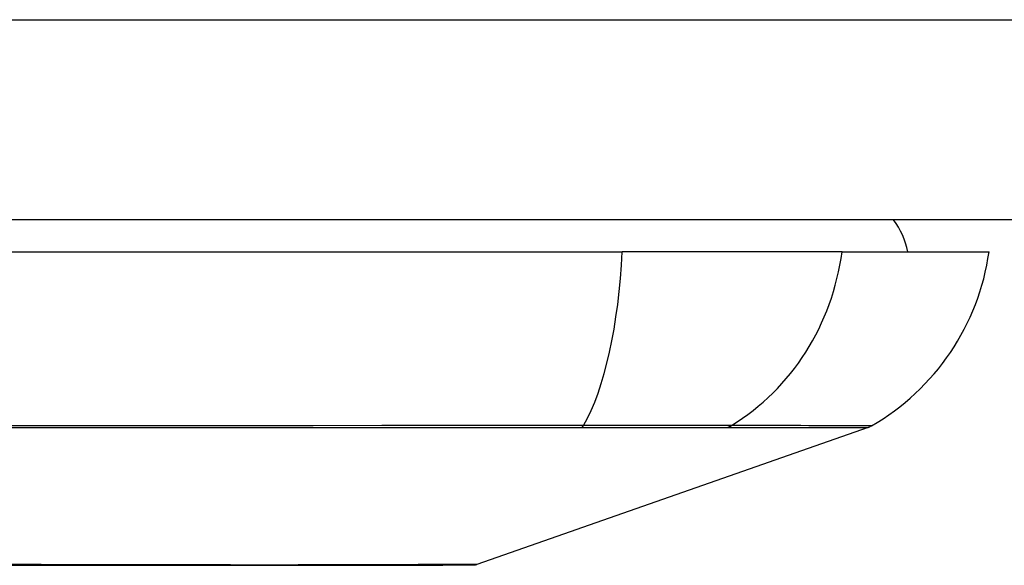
# Model space of a CAD drawing. Header units: inches. Extents: x 20 to 448, y 48 to 213.
# Tile 49 of 235: x 102.42 to 102.907, y 47.743 to 48.013. Entities that reach past the tile are written whole.
import ezdxf

# ---------------------------------------------------------------- set-up
doc = ezdxf.new("R2010")
doc.units = ezdxf.units.IN
doc.header["$MEASUREMENT"] = 0
doc.layers.add('Visible Edges(ANSI)', color=7, linetype='Continuous', lineweight=25)
doc.layers.add('Visible Tangent Edges(ANSI)', color=7, linetype='Continuous', lineweight=25)

msp = doc.modelspace()

# ---------------------------------------------------------------- linework, layer by layer
at = {"layer": 'Visible Edges(ANSI)'}
for p, q in [((103.6142250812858, 47.91435087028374), (62.00922508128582, 47.91435087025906)), ((101.8605370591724, 47.89860283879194), (102.7179131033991, 47.89860283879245)), ((102.8266988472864, 47.89860283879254), (102.7179131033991, 47.89860283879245)), ((102.8266988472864, 47.89860283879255), (102.8994613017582, 47.89860283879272)), ((102.8395691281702, 47.81169569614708), (102.6460338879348, 47.74395836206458))]:
    msp.add_line(p, q, dxfattribs=at)
at = {"layer": 'Visible Edges(ANSI)', "flags": 128}
msp.add_lwpolyline([(102.4093319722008, 47.74362533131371), (102.4256758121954, 47.74361035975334), (102.4416887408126, 47.74359449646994), (102.4573121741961, 47.74357806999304), (102.4724906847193, 47.74356136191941), (102.4871773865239, 47.74354460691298), (102.5013791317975, 47.74352799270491), (102.5150898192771, 47.74351170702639), (102.5282581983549, 47.74349889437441), (102.5408330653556, 47.74349471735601), (102.5527982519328, 47.74349922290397), (102.5641353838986, 47.74351236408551), (102.5748038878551, 47.74352874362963), (102.5847815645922, 47.74354535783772), (102.5940716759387, 47.74356211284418), (102.6026464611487, 47.74357882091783), (102.6104717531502, 47.74359515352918), (102.6175189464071, 47.74361096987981), (102.6237653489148, 47.74362584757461), (102.6291962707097, 47.74363950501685), (102.6338187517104, 47.74365175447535), (102.6376255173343, 47.74366226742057), (102.640597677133, 47.74367076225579), (102.6427243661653, 47.74367700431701), (102.6439989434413, 47.7436808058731), (102.6444230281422, 47.74368211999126)], dxfattribs=at)
at = {"layer": 'Visible Edges(ANSI)'}
for centre, radius, start, end in [((102.8207211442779, 47.89072882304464), 0.0393700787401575, 11.53695903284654, 36.86989764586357), ((102.7824837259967, 47.91492076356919), 0.1181102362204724, 299.8168854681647, 352.0587034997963), ((102.8363176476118, 47.8209856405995), 0.0098425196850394, 289.290046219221, 299.8168854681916), ((102.6444081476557, 47.74860333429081), 0.0049212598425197, 270.1731447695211, 289.2900462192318)]:
    msp.add_arc(centre, radius, start, end, dxfattribs=at)
at = {"layer": 'Visible Tangent Edges(ANSI)'}
for p, q in [((62.00922508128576, 48.01335087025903), (103.6142250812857, 48.01335087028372)), ((102.8395691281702, 47.81169569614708), (102.6460338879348, 47.74395836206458)), ((102.6975602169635, 47.8116600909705), (102.6980323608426, 47.81165957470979)), ((102.7697810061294, 47.81165957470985), (102.7699496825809, 47.81166009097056))]:
    msp.add_line(p, q, dxfattribs=at)
at = {"layer": 'Visible Tangent Edges(ANSI)', "flags": 128}
for points in [[(102.6988090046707, 47.81264826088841), (102.6658603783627, 47.81262085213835), (102.6325561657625, 47.81259635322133), (102.5989307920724, 47.81257171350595), (102.5650228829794, 47.81254824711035), (102.5308716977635, 47.81252632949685), (102.4965176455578, 47.8125063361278), (102.4620016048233, 47.8124886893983), (102.4273649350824, 47.8124737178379), (102.3926489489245, 47.81246174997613), (102.3579051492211, 47.81245306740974), (102.3231687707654, 47.8124478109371), (102.2884420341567, 47.81244612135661), (102.2537265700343, 47.81244795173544), (102.2190231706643, 47.81245344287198), (102.1843621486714, 47.81246231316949), (102.1497836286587, 47.81247432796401), (102.1153277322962, 47.81248925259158), (102.0810344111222, 47.81250685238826), (102.0469090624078, 47.81252675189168), (102.0129654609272, 47.81254852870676), (101.9792432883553, 47.81257190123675), (101.9457659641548, 47.81259644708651), (101.9125568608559, 47.81262183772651)], [(101.9136784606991, 47.81166145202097), (101.9467647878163, 47.81166365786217), (101.9801237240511, 47.81166670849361), (102.0137323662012, 47.81167041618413), (102.0475669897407, 47.81167454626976), (102.0815879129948, 47.81167891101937), (102.1157816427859, 47.81168318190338), (102.150141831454, 47.81168721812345), (102.1846278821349, 47.81169064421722), (102.2191990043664, 47.81169336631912), (102.2538144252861, 47.81169510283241), (102.2884430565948, 47.81169566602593), (102.3230829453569, 47.81169510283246), (102.3577313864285, 47.81169350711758), (102.392385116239, 47.81169087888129), (102.4270081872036, 47.81168740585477), (102.4615484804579, 47.81168336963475), (102.495964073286, 47.8116790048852), (102.5302133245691, 47.81167459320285), (102.564255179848, 47.81167046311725), (102.598049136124, 47.81166675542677), (102.631556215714, 47.81166370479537), (102.6647316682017, 47.81166145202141), (102.6975602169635, 47.8116600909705)], [(102.6980323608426, 47.81165957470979), (102.70212621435, 47.81165943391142), (102.7061585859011, 47.81165943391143), (102.7101245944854, 47.811659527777), (102.7140191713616, 47.81165971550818), (102.7178373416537, 47.81165995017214), (102.721574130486, 47.81166023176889), (102.725224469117, 47.81166056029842), (102.7287834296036, 47.81166084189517), (102.7322459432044, 47.81166107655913), (102.735607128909, 47.8116612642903), (102.7388618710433, 47.81166135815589), (102.7420058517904, 47.81166140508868), (102.7450353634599, 47.81166135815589), (102.7479466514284, 47.81166121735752), (102.7507360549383, 47.81166107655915), (102.7533998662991, 47.81166088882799), (102.755934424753, 47.81166065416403), (102.7583360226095, 47.81166041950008), (102.7606009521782, 47.81166013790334), (102.7627261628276, 47.8116598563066), (102.7647092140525, 47.81165962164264), (102.7665476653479, 47.81165948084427), (102.7682390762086, 47.81165943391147), (102.7697810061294, 47.81165957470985)], [(102.7720431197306, 47.81264826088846), (102.7705091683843, 47.81265971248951), (102.7688171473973, 47.81266994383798), (102.7669698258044, 47.81267900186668), (102.7649700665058, 47.81268693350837), (102.7628205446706, 47.81269378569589), (102.7605240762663, 47.81269969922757), (102.7580840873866, 47.81270462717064), (102.7555045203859, 47.81270861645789), (102.7527894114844, 47.8127117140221), (102.7499428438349, 47.81271387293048), (102.7469688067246, 47.81271518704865), (102.7438713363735, 47.81271560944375), (102.7406544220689, 47.81271514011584), (102.7373221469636, 47.81271382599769), (102.733879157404, 47.81271171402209), (102.7303309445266, 47.81270871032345), (102.7266829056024, 47.81270481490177), (102.7229404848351, 47.81269993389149), (102.7191091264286, 47.81269406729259), (102.7151942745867, 47.81268712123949), (102.7112014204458, 47.81267914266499), (102.7071359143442, 47.81267003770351), (102.7030032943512, 47.81265975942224), (102.6988090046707, 47.81264826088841)], [(102.7699496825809, 47.81166009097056), (102.7755584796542, 47.81166065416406), (102.780935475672, 47.81166145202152), (102.7860855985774, 47.81166243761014), (102.7910041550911, 47.81166365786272), (102.795693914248, 47.81166511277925), (102.8001537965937, 47.81166675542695), (102.8043821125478, 47.81166853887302), (102.8083772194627, 47.81167041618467), (102.812137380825, 47.81167248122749), (102.8156610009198, 47.8116745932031), (102.8189463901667, 47.8116767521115), (102.8219918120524, 47.81167895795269), (102.8247957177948, 47.8116811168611), (102.8273574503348, 47.81168327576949), (102.8296765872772, 47.81168534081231), (102.8317527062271, 47.81168726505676), (102.8335853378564, 47.81168909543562), (102.83517405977, 47.81169073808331), (102.8365184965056, 47.81169219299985), (102.8376181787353, 47.81169346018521), (102.838472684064, 47.81169444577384), (102.83908215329, 47.81169510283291), (102.8394474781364, 47.81169557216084), (102.8395691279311, 47.81169571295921)], [(102.841213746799, 47.81244612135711), (102.8410925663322, 47.81244654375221), (102.8407299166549, 47.81244785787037), (102.8401259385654, 47.81245011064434), (102.8392797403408, 47.81245320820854), (102.8381906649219, 47.81245719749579), (102.8368589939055, 47.81246203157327), (102.8352849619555, 47.8124676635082), (102.8334689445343, 47.81247404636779), (102.831411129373, 47.81248118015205), (102.8291118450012, 47.81248901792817), (102.8265713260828, 47.81249751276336), (102.8237899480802, 47.81250661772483), (102.8207680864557, 47.8125163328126), (102.8175071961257, 47.81252661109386), (102.8140086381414, 47.81253731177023), (102.8102739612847, 47.81254848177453), (102.8063045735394, 47.81256002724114), (102.8021020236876, 47.8125719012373), (102.7976678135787, 47.8125840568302), (102.7930033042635, 47.81259644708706), (102.7881093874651, 47.81260907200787), (102.7829831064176, 47.81262183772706), (102.7776231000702, 47.81263258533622), (102.7720431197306, 47.81264826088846)], [(102.518098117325, 47.74365377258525), (102.5019041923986, 47.74368615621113), (102.4849767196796, 47.74371976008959), (102.4673731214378, 47.74375392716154), (102.449150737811, 47.74378795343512), (102.4303669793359, 47.74382113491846), (102.4110792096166, 47.74385286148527)], [(102.5626843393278, 47.74365377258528), (102.5609868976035, 47.74364987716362), (102.5592749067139, 47.74364635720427), (102.5575484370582, 47.74364321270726), (102.5558075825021, 47.74364034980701), (102.554052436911, 47.74363781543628), (102.5522830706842, 47.74363565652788), (102.5504995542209, 47.74363382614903), (102.5487020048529, 47.74363227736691), (102.5468904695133, 47.74363110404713), (102.5450650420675, 47.7436302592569), (102.5432258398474, 47.74362978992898), (102.541372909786, 47.74362960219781), (102.5395063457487, 47.74362978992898), (102.5376262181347, 47.74363025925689), (102.5357326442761, 47.74363110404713), (102.5338256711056, 47.7436322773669), (102.5319053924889, 47.74363377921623), (102.5299719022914, 47.74363565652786), (102.5280252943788, 47.74363781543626), (102.5260656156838, 47.74364034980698), (102.5240929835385, 47.74364316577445), (102.522107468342, 47.74364635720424), (102.5201091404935, 47.74364987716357), (102.518098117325, 47.74365377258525)], [(102.6460338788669, 47.74395836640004), (102.6458807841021, 47.743957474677), (102.6454228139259, 47.74395484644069), (102.644662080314, 47.74395057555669), (102.6436006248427, 47.74394475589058), (102.6422404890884, 47.74393748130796), (102.640583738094, 47.74392879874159), (102.6386324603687, 47.74391884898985), (102.6363886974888, 47.74390767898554), (102.6338544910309, 47.74389542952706), (102.6310319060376, 47.74388214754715), (102.6279220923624, 47.74386792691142), (102.6245213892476, 47.74385290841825), (102.6208327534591, 47.74383727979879), (102.6168605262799, 47.74382108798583), (102.6126090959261, 47.74380447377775), (102.6080827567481, 47.74378757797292), (102.6032865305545, 47.74377054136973), (102.5982296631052, 47.74375345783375), (102.5929175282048, 47.74373642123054), (102.5873546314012, 47.74371943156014), (102.5815454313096, 47.74370262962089), (102.5754943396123, 47.74368606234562), (102.5692058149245, 47.74366972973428), (102.5626843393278, 47.74365377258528)]]:
    msp.add_lwpolyline(points, dxfattribs=at)
at = {"layer": 'Visible Tangent Edges(ANSI)'}
msp.add_arc((102.6444081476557, 47.7486033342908), 0.0049212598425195, 270.1731448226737, 289.2900462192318, dxfattribs=at)
for centre, major_axis, ratio, start_param, end_param in [((102.6793151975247, 47.91492076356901), (8.25e-14, -0.1181102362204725), 0.329959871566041, 0.5238348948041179, 1.432194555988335), ((102.7162726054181, 47.91492076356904), (1.708e-13, -0.1181102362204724), 0.943994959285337, 0.5238348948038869, 1.432194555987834), ((102.697184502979, 47.82117095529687), (2.69814243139e-05, -0.0098424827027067), 0.3257200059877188, 0.2592292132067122, 0.5229361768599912), ((102.7673955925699, 47.82117095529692), (-7.83164027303e-05, -0.0098422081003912), 0.945462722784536, 0.2676452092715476, 0.5313521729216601)]:
    msp.add_ellipse(centre, major_axis=major_axis, ratio=ratio, start_param=start_param, end_param=end_param, dxfattribs=at)

doc.saveas('drawing.dxf')
